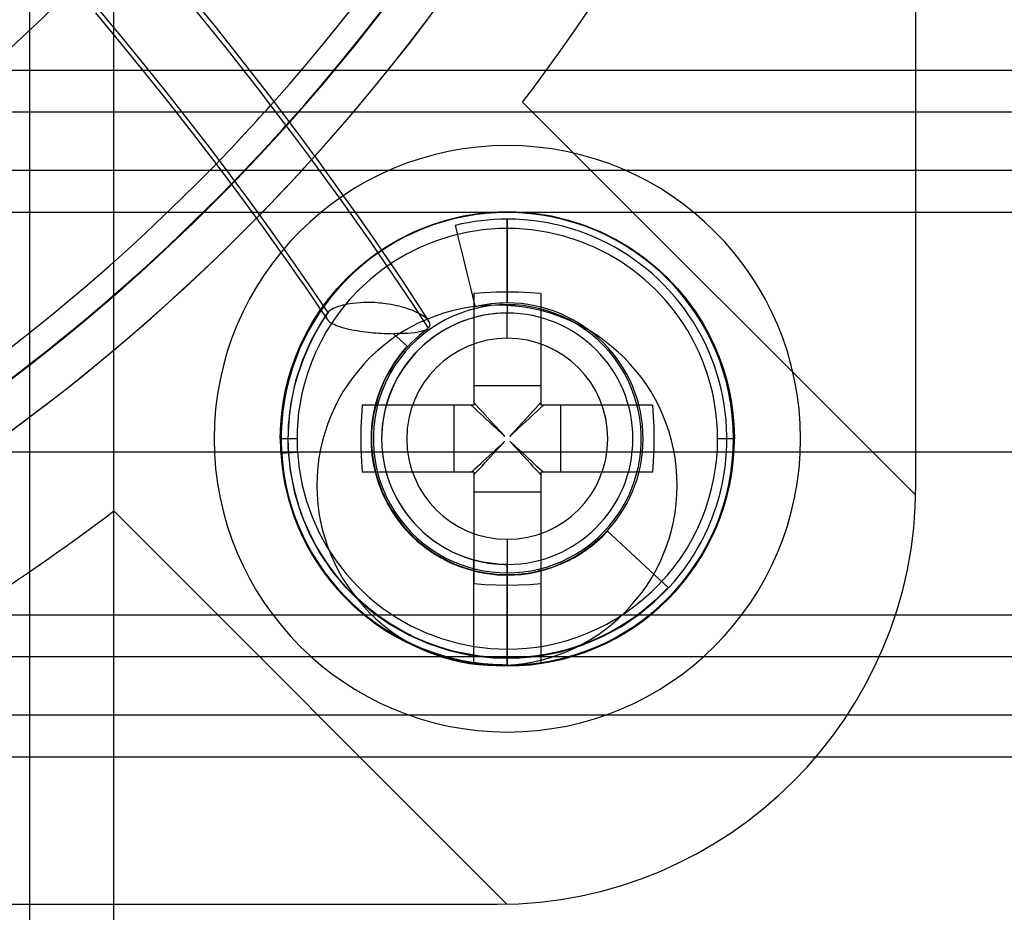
# Model space of a CAD drawing. Header units: millimetres. Extents: x -76 to 76, y -50 to 48.
# Tile 10 of 18: x 12 to 24, y -29 to -18. Entities that reach past the tile are written whole.
import ezdxf

# ---------------------------------------------------------------- set-up
doc = ezdxf.new("R2010")
doc.units = ezdxf.units.MM
doc.layers.add('MAIN-1', color=7, linetype='Continuous')
doc.layers.add('MAIN-2', color=7, linetype='Continuous')

msp = doc.modelspace()

# ---------------------------------------------------------------- linework, layer by layer
at = {"layer": 'MAIN-1'}
for p, q in [((23.077, -23.956), (23.077, 16.044)), ((14.383, -18.078), (14.711, -18.481)), ((13.282, -18.317), (13.584, -18.68)), ((14.638, -18.48), (14.43, -18.223)), ((14.843, -18.736), (14.638, -18.48)), ((14.711, -18.481), (15.031, -18.885)), ((13.584, -18.68), (13.88, -19.043)), ((15.045, -18.992), (14.843, -18.736)), ((15.031, -18.885), (15.345, -19.288)), ((11.98, -19), (13.845, -19)), ((15.245, -19.249), (15.045, -18.992)), ((15.122, -19), (15.742, -19)), ((23.077, -19), (74.823, -19)), ((13.88, -19.043), (14.17, -19.406)), ((15.441, -19.505), (15.245, -19.249)), ((15.345, -19.288), (15.651, -19.692)), ((11.392, -19.5), (14.244, -19.5)), ((14.17, -19.406), (14.453, -19.769)), ((15.635, -19.761), (15.441, -19.505)), ((23.077, -19.5), (73.5, -19.5)), ((15.651, -19.692), (15.95, -20.095)), ((14.453, -19.769), (14.731, -20.131)), ((15.826, -20.017), (15.635, -19.761)), ((16.014, -20.273), (15.826, -20.017)), ((15.95, -20.095), (16.242, -20.499)), ((14.645, -20.2), (10.488, -20.2)), ((14.731, -20.131), (15.002, -20.494)), ((73.5, -20.2), (23.077, -20.2)), ((16.199, -20.529), (16.014, -20.273)), ((15.002, -20.494), (15.273, -20.863)), ((14.139, -20.7), (9.774, -20.7)), ((17.272, -20.853), (17.47, -20.79)), ((17.49, -20.79), (17.324, -20.84)), ((17.47, -20.79), (17.674, -20.741)), ((17.701, -20.741), (17.49, -20.79)), ((17.674, -20.741), (17.882, -20.708)), ((17.888, -20.713), (17.701, -20.741)), ((17.882, -20.708), (18.094, -20.692)), ((18.098, -20.697), (17.888, -20.713)), ((18.094, -20.692), (18.306, -20.692)), ((18.302, -20.697), (18.098, -20.697)), ((18.512, -20.713), (18.302, -20.697)), ((18.306, -20.692), (18.518, -20.708)), ((18.699, -20.741), (18.512, -20.713)), ((18.518, -20.708), (18.726, -20.741)), ((18.91, -20.79), (18.699, -20.741)), ((18.726, -20.741), (18.93, -20.79)), ((19.076, -20.84), (18.91, -20.79)), ((18.93, -20.79), (19.128, -20.853)), ((74.823, -20.7), (23.077, -20.7)), ((15.273, -20.863), (15.497, -21.176)), ((17.125, -20.917), (16.91, -21.022)), ((17.083, -20.931), (17.272, -20.853)), ((17.324, -20.84), (17.125, -20.917)), ((19.275, -20.917), (19.076, -20.84)), ((19.128, -20.853), (19.317, -20.931)), ((19.49, -21.022), (19.275, -20.917)), ((16.733, -21.121), (16.903, -21.02)), ((16.91, -21.022), (16.774, -21.101)), ((16.903, -21.02), (17.083, -20.931)), ((19.317, -20.931), (19.497, -21.02)), ((19.626, -21.101), (19.49, -21.022)), ((19.497, -21.02), (19.667, -21.121)), ((16.574, -21.232), (16.733, -21.121)), ((16.774, -21.101), (16.634, -21.194)), ((19.766, -21.194), (19.626, -21.101)), ((19.667, -21.121), (19.826, -21.232)), ((16.427, -21.35), (16.574, -21.232)), ((16.634, -21.194), (16.491, -21.303)), ((19.909, -21.303), (19.766, -21.194)), ((19.826, -21.232), (19.973, -21.35)), ((16.291, -21.475), (16.427, -21.35)), ((16.491, -21.303), (16.348, -21.428)), ((20.052, -21.428), (19.909, -21.303)), ((19.973, -21.35), (20.109, -21.475)), ((16.169, -21.606), (16.291, -21.475)), ((16.348, -21.428), (16.206, -21.571)), ((20.194, -21.571), (20.052, -21.428)), ((20.109, -21.475), (20.231, -21.606)), ((16.058, -21.74), (16.169, -21.606)), ((16.206, -21.571), (16.069, -21.733)), ((20.331, -21.733), (20.194, -21.571)), ((20.231, -21.606), (20.342, -21.74)), ((15.958, -21.876), (16.058, -21.74)), ((16.069, -21.733), (15.97, -21.869)), ((17.933, -21.658), (17.8, -21.668)), ((17.8, -21.668), (17.8, -21.866)), ((18.067, -21.652), (17.933, -21.658)), ((18.2, -21.65), (18.067, -21.652)), ((18.333, -21.652), (18.2, -21.65)), ((18.467, -21.658), (18.333, -21.652)), ((18.6, -21.668), (18.467, -21.658)), ((18.6, -21.668), (18.6, -21.866)), ((20.43, -21.869), (20.331, -21.733)), ((20.342, -21.74), (20.442, -21.876)), ((15.871, -22.014), (15.958, -21.876)), ((15.97, -21.869), (15.889, -21.994)), ((17.8, -21.866), (17.8, -22.074)), ((18.6, -21.866), (18.6, -22.074)), ((20.511, -21.994), (20.43, -21.869)), ((20.442, -21.876), (20.529, -22.014)), ((15.794, -22.152), (15.871, -22.014)), ((15.889, -21.994), (15.816, -22.121)), ((17.8, -22.074), (17.8, -22.292)), ((18.6, -22.074), (18.6, -22.292)), ((20.584, -22.121), (20.511, -21.994)), ((20.529, -22.014), (20.606, -22.152)), ((15.728, -22.289), (15.794, -22.152)), ((15.816, -22.121), (15.751, -22.25)), ((20.649, -22.25), (20.584, -22.121)), ((20.606, -22.152), (20.672, -22.289)), ((15.671, -22.425), (15.728, -22.289)), ((15.751, -22.25), (15.694, -22.38)), ((17.8, -22.292), (17.8, -22.521)), ((18.6, -22.292), (18.6, -22.521)), ((20.706, -22.38), (20.649, -22.25)), ((20.672, -22.289), (20.729, -22.425)), ((15.623, -22.559), (15.671, -22.425)), ((15.694, -22.38), (15.645, -22.51)), ((20.755, -22.51), (20.706, -22.38)), ((20.729, -22.425), (20.777, -22.559)), ((15.584, -22.69), (15.623, -22.559)), ((15.645, -22.51), (15.603, -22.64)), ((17.8, -22.521), (17.8, -22.758)), ((18.6, -22.521), (18.6, -22.758)), ((20.797, -22.64), (20.755, -22.51)), ((20.777, -22.559), (20.816, -22.69)), ((15.603, -22.64), (15.569, -22.77)), ((20.831, -22.77), (20.797, -22.64)), ((15.569, -22.77), (15.541, -22.899)), ((15.553, -22.818), (15.584, -22.69)), ((17.8, -22.758), (17.8, -23)), ((17.8, -22.766), (18.6, -22.766)), ((18.6, -22.758), (18.6, -23)), ((20.816, -22.69), (20.847, -22.818)), ((20.859, -22.899), (20.831, -22.77)), ((15.541, -22.899), (15.52, -23.027)), ((15.529, -22.942), (15.553, -22.818)), ((20.847, -22.818), (20.871, -22.942)), ((20.88, -23.027), (20.859, -22.899)), ((15.52, -23.027), (15.506, -23.153)), ((15.511, -23.063), (15.529, -22.942)), ((16.468, -23), (16.458, -23.133)), ((16.667, -23), (16.468, -23)), ((16.877, -23), (16.667, -23)), ((17.097, -23), (16.877, -23)), ((17.325, -23), (17.097, -23)), ((17.559, -23), (17.325, -23)), ((17.8, -23), (17.559, -23)), ((17.566, -23.8), (17.566, -23)), ((17.769, -23), (17.804, -23.032)), ((17.832, -23.004), (17.8, -22.969)), ((17.804, -23.032), (17.839, -23.065)), ((17.865, -23.039), (17.832, -23.004)), ((18.568, -23.004), (18.535, -23.039)), ((18.561, -23.065), (18.596, -23.032)), ((18.6, -22.969), (18.568, -23.004)), ((18.596, -23.032), (18.631, -23)), ((18.842, -23), (18.6, -23)), ((18.834, -23), (18.834, -23.8)), ((19.079, -23), (18.842, -23)), ((19.308, -23), (19.079, -23)), ((19.526, -23), (19.308, -23)), ((19.734, -23), (19.526, -23)), ((19.932, -23), (19.734, -23)), ((19.932, -23), (19.942, -23.133)), ((20.871, -22.942), (20.889, -23.063)), ((20.894, -23.153), (20.88, -23.027)), ((15.506, -23.153), (15.497, -23.278)), ((15.499, -23.179), (15.511, -23.063)), ((16.458, -23.133), (16.452, -23.267)), ((17.839, -23.065), (17.875, -23.098)), ((17.898, -23.075), (17.865, -23.039)), ((17.875, -23.098), (17.911, -23.131)), ((17.931, -23.111), (17.898, -23.075)), ((17.911, -23.131), (17.947, -23.165)), ((17.965, -23.148), (17.931, -23.111)), ((17.999, -23.184), (17.965, -23.148)), ((18.435, -23.147), (18.401, -23.184)), ((18.469, -23.111), (18.435, -23.147)), ((18.452, -23.165), (18.489, -23.131)), ((18.502, -23.075), (18.469, -23.111)), ((18.489, -23.131), (18.525, -23.098)), ((18.535, -23.039), (18.502, -23.075)), ((18.525, -23.098), (18.561, -23.065)), ((19.942, -23.133), (19.948, -23.267)), ((20.889, -23.063), (20.901, -23.179)), ((20.903, -23.278), (20.894, -23.153)), ((15.492, -23.292), (15.499, -23.179)), ((16.452, -23.267), (16.45, -23.4)), ((17.947, -23.165), (17.984, -23.199)), ((17.984, -23.199), (18.021, -23.233)), ((18.033, -23.222), (17.999, -23.184)), ((18.021, -23.233), (18.059, -23.267)), ((18.067, -23.259), (18.033, -23.222)), ((18.059, -23.267), (18.096, -23.302)), ((18.102, -23.296), (18.067, -23.259)), ((18.333, -23.259), (18.298, -23.296)), ((18.304, -23.302), (18.341, -23.267)), ((18.367, -23.221), (18.333, -23.259)), ((18.341, -23.267), (18.378, -23.233)), ((18.401, -23.184), (18.367, -23.221)), ((18.378, -23.233), (18.416, -23.199)), ((18.416, -23.199), (18.452, -23.165)), ((19.948, -23.267), (19.95, -23.4)), ((20.901, -23.179), (20.908, -23.292)), ((15.49, -23.4), (15.492, -23.292)), ((15.497, -23.278), (15.495, -23.4)), ((18.096, -23.302), (18.134, -23.337)), ((18.137, -23.334), (18.102, -23.296)), ((18.134, -23.337), (18.171, -23.371)), ((18.171, -23.371), (18.137, -23.334)), ((18.263, -23.334), (18.229, -23.371)), ((18.229, -23.371), (18.266, -23.337)), ((18.298, -23.296), (18.263, -23.334)), ((18.266, -23.337), (18.304, -23.302)), ((20.905, -23.4), (20.903, -23.278)), ((20.908, -23.292), (20.91, -23.4)), ((15.49, -23.4), (15.495, -23.4)), ((15.49, -23.4), (15.49, -23.414)), ((15.49, -23.414), (15.49, -23.428)), ((15.49, -23.428), (15.49, -23.443)), ((15.49, -23.443), (15.49, -23.457)), ((15.49, -23.457), (15.491, -23.471)), ((15.491, -23.471), (15.491, -23.485)), ((15.491, -23.485), (15.491, -23.499)), ((15.491, -23.499), (15.492, -23.513)), ((15.495, -23.4), (15.495, -23.424)), ((15.495, -23.424), (15.495, -23.449)), ((15.495, -23.449), (15.496, -23.473)), ((15.496, -23.473), (15.496, -23.497)), ((15.496, -23.497), (15.497, -23.521)), ((16.45, -23.4), (16.452, -23.533)), ((18.067, -23.541), (18.102, -23.504)), ((18.074, -23.518), (18.122, -23.475)), ((18.102, -23.504), (18.137, -23.466)), ((18.122, -23.475), (18.171, -23.429)), ((18.137, -23.466), (18.171, -23.429)), ((18.229, -23.429), (18.263, -23.466)), ((18.229, -23.429), (18.303, -23.498)), ((18.263, -23.466), (18.298, -23.504)), ((18.298, -23.504), (18.333, -23.541)), ((18.303, -23.498), (18.373, -23.561)), ((19.95, -23.4), (19.948, -23.533)), ((20.905, -23.4), (20.902, -23.525)), ((20.905, -23.4), (20.91, -23.4)), ((15.492, -23.513), (15.493, -23.528)), ((15.493, -23.528), (15.493, -23.542)), ((15.493, -23.542), (15.494, -23.556)), ((15.494, -23.556), (15.495, -23.57)), ((15.495, -23.57), (15.5, -23.57)), ((15.497, -23.521), (15.499, -23.546)), ((15.499, -23.546), (15.5, -23.57)), ((15.512, -23.708), (15.5, -23.57)), ((16.452, -23.533), (16.458, -23.667)), ((17.948, -23.634), (17.987, -23.598)), ((17.965, -23.653), (17.999, -23.616)), ((17.987, -23.598), (18.03, -23.559)), ((17.999, -23.616), (18.033, -23.579)), ((18.03, -23.559), (18.074, -23.518)), ((18.033, -23.579), (18.067, -23.541)), ((18.333, -23.541), (18.367, -23.578)), ((18.367, -23.578), (18.401, -23.616)), ((18.373, -23.561), (18.436, -23.62)), ((18.401, -23.616), (18.435, -23.652)), ((18.436, -23.62), (18.494, -23.673)), ((19.948, -23.533), (19.942, -23.667)), ((20.902, -23.525), (20.894, -23.651)), ((15.532, -23.848), (15.512, -23.708)), ((16.458, -23.667), (16.468, -23.8)), ((17.818, -23.754), (17.847, -23.728)), ((17.847, -23.728), (17.878, -23.699)), ((17.865, -23.761), (17.898, -23.725)), ((17.878, -23.699), (17.912, -23.667)), ((17.898, -23.725), (17.931, -23.689)), ((17.912, -23.667), (17.948, -23.634)), ((17.931, -23.689), (17.965, -23.653)), ((18.435, -23.652), (18.469, -23.689)), ((18.469, -23.689), (18.502, -23.725)), ((18.494, -23.673), (18.545, -23.721)), ((18.502, -23.725), (18.535, -23.761)), ((18.545, -23.721), (18.591, -23.763)), ((19.942, -23.667), (19.932, -23.8)), ((20.894, -23.651), (20.879, -23.779)), ((15.559, -23.989), (15.532, -23.848)), ((16.667, -23.8), (16.468, -23.8)), ((16.877, -23.8), (16.667, -23.8)), ((17.097, -23.8), (16.877, -23.8)), ((17.325, -23.8), (17.097, -23.8)), ((17.559, -23.8), (17.325, -23.8)), ((17.8, -23.8), (17.559, -23.8)), ((17.769, -23.8), (17.792, -23.778)), ((17.792, -23.778), (17.818, -23.754)), ((17.8, -23.831), (17.832, -23.796)), ((17.8, -23.8), (17.8, -24.041)), ((17.832, -23.796), (17.865, -23.761)), ((18.535, -23.761), (18.568, -23.796)), ((18.568, -23.796), (18.6, -23.831)), ((18.591, -23.763), (18.631, -23.8)), ((18.842, -23.8), (18.6, -23.8)), ((18.6, -23.8), (18.6, -24.041)), ((19.079, -23.8), (18.842, -23.8)), ((19.308, -23.8), (19.079, -23.8)), ((19.526, -23.8), (19.308, -23.8)), ((19.734, -23.8), (19.526, -23.8)), ((19.932, -23.8), (19.734, -23.8)), ((20.879, -23.779), (20.857, -23.908)), ((20.857, -23.908), (20.829, -24.039)), ((15.595, -24.13), (15.559, -23.989)), ((17.8, -24.034), (18.6, -24.034)), ((17.8, -24.041), (17.8, -24.275)), ((18.6, -24.041), (18.6, -24.275)), ((20.829, -24.039), (20.794, -24.169)), ((15.639, -24.272), (15.595, -24.13)), ((20.794, -24.169), (20.752, -24.299)), ((15.691, -24.413), (15.639, -24.272)), ((17.8, -24.275), (17.8, -24.503)), ((18.6, -24.275), (18.6, -24.503)), ((20.752, -24.299), (20.702, -24.428)), ((15.752, -24.552), (15.691, -24.413)), ((20.702, -24.428), (20.646, -24.556)), ((15.822, -24.69), (15.752, -24.552)), ((17.8, -24.503), (17.8, -24.723)), ((18.6, -24.503), (18.6, -24.723)), ((20.646, -24.556), (20.582, -24.682)), ((20.582, -24.682), (20.512, -24.805)), ((15.9, -24.824), (15.822, -24.69)), ((17.8, -24.723), (17.8, -24.933)), ((18.6, -24.723), (18.6, -24.933)), ((15.986, -24.955), (15.9, -24.824)), ((17.8, -25.132), (17.8, -24.846)), ((20.512, -24.805), (20.435, -24.925)), ((16.08, -25.081), (15.986, -24.955)), ((17.8, -24.933), (17.8, -25.132)), ((18.2, -25.021), (18.2, -25.027)), ((18.6, -24.933), (18.6, -25.132)), ((20.435, -24.925), (20.35, -25.041)), ((16.182, -25.202), (16.08, -25.081)), ((17.933, -25.142), (17.8, -25.132)), ((18.067, -25.148), (17.933, -25.142)), ((18.2, -25.15), (18.067, -25.148)), ((18.333, -25.148), (18.2, -25.15)), ((18.467, -25.142), (18.333, -25.148)), ((18.6, -25.132), (18.467, -25.142)), ((20.35, -25.041), (20.26, -25.154)), ((16.291, -25.317), (16.182, -25.202)), ((20.163, -25.261), (20.061, -25.363)), ((20.26, -25.154), (20.163, -25.261)), ((16.407, -25.426), (16.291, -25.317)), ((20.061, -25.363), (19.954, -25.46)), ((16.528, -25.527), (16.407, -25.426)), ((19.954, -25.46), (19.841, -25.55)), ((22.832, -25.5), (74.823, -25.5)), ((16.655, -25.621), (16.528, -25.527)), ((16.787, -25.707), (16.655, -25.621)), ((19.841, -25.55), (19.725, -25.635)), ((16.923, -25.785), (16.787, -25.707)), ((19.605, -25.712), (19.482, -25.782)), ((19.725, -25.635), (19.605, -25.712)), ((17.062, -25.854), (16.923, -25.785)), ((17.203, -25.915), (17.062, -25.854)), ((19.356, -25.846), (19.228, -25.902)), ((19.482, -25.782), (19.356, -25.846)), ((17.347, -25.967), (17.203, -25.915)), ((17.49, -26.011), (17.347, -25.967)), ((19.099, -25.952), (18.969, -25.994)), ((19.228, -25.902), (19.099, -25.952)), ((17.635, -26.046), (17.49, -26.011)), ((17.778, -26.072), (17.635, -26.046)), ((17.921, -26.091), (17.778, -26.072)), ((18.062, -26.102), (17.921, -26.091)), ((18.579, -26.079), (18.451, -26.094)), ((18.708, -26.057), (18.579, -26.079)), ((18.839, -26.029), (18.708, -26.057)), ((18.969, -25.994), (18.839, -26.029)), ((22.64, -26), (73.5, -26)), ((18.2, -26.105), (18.062, -26.102)), ((18.325, -26.102), (18.2, -26.105)), ((18.2, -26.11), (18.2, -26.105)), ((18.451, -26.094), (18.325, -26.102)), ((73.5, -26.7), (22.256, -26.7)), ((74.823, -27.2), (21.881, -27.2)), ((9.677, -28.956), (18.077, -28.956))]:
    msp.add_line(p, q, dxfattribs=at)
for centre, radius, start, end in [((-1.923, -3.956), 24, 317.9578, 43.6583), ((-1.923, -3.956), 23.5, 318.2015, 43.4717), ((-1.923, -3.956), 23.203, 318.3442, 43.3636), ((-1.8, -3.4), 20.814, 270, 315.4175), ((18.2, -23.4), 3.5, 90, 270), ((18.2, -23.4), 3.5, 270, 90), ((-1.923, -3.956), 23.203, 270, 315.8393), ((-1.923, -3.956), 23.5, 299.2682, 315.7262), ((-1.923, -3.956), 24, 298.9033, 315.5306), ((18.2, -23.4), 2.71, 270, 0), ((18.2, -23.4), 2.71, 183.5976, 270), ((18.077, -23.956), 5, 270, 0)]:
    msp.add_arc(centre, radius, start, end, dxfattribs=at)
at = {"layer": 'MAIN-2'}
for p, q in [((12.5, -46), (12.5, -0.5)), ((13.5, -0.5), (13.5, -46)), ((13.325, -18.281), (13.598, -18.609)), ((13.598, -18.609), (13.866, -18.937)), ((13.845, -19), (15.122, -19)), ((13.866, -18.937), (14.129, -19.265)), ((15.742, -19), (23.077, -19)), ((14.129, -19.265), (14.387, -19.593)), ((18.382, -19.381), (23.076, -24.075)), ((18.382, -19.381), (18.382, -19.381)), ((14.244, -19.5), (23.077, -19.5)), ((14.387, -19.593), (14.64, -19.921)), ((14.64, -19.921), (14.888, -20.249)), ((18.2, -19.9), (18.2, -19.9)), ((23.077, -20.2), (14.645, -20.2)), ((14.888, -20.249), (15.131, -20.578)), ((16.383, -20.788), (16.199, -20.529)), ((16.242, -20.499), (16.419, -20.749)), ((15.131, -20.578), (15.369, -20.906)), ((23.077, -20.7), (14.139, -20.7)), ((16.565, -21.047), (16.383, -20.788)), ((16.419, -20.749), (16.594, -20.999)), ((18.2, -20.7), (18.2, -20.7)), ((18.2, -21.779), (18.2, -20.779)), ((18.2, -20.779), (18.2, -21.779)), ((15.369, -20.906), (15.603, -21.235)), ((17.578, -20.854), (17.585, -20.884)), ((17.585, -20.884), (17.606, -20.968)), ((17.906, -20.907), (17.712, -20.937)), ((18.102, -20.892), (17.906, -20.907)), ((18.298, -20.892), (18.102, -20.892)), ((18.494, -20.907), (18.298, -20.892)), ((18.688, -20.937), (18.494, -20.907)), ((16.594, -20.999), (16.766, -21.249)), ((17.524, -20.982), (17.341, -21.041)), ((17.712, -20.937), (17.524, -20.982)), ((17.606, -20.968), (17.637, -21.097)), ((18.876, -20.982), (18.688, -20.937)), ((19.059, -21.041), (18.876, -20.982)), ((16.743, -21.305), (16.565, -21.047)), ((17.165, -21.113), (16.998, -21.196)), ((17.341, -21.041), (17.165, -21.113)), ((17.637, -21.097), (17.676, -21.255)), ((19.235, -21.113), (19.059, -21.041)), ((19.402, -21.196), (19.235, -21.113)), ((15.497, -21.176), (15.591, -21.309)), ((15.603, -21.235), (15.831, -21.564)), ((16.766, -21.249), (16.935, -21.499)), ((16.998, -21.196), (16.841, -21.289)), ((17.676, -21.255), (17.717, -21.423)), ((19.559, -21.289), (19.402, -21.196)), ((15.591, -21.309), (15.684, -21.442)), ((16.694, -21.392), (16.557, -21.502)), ((16.841, -21.289), (16.694, -21.392)), ((16.918, -21.564), (16.743, -21.305)), ((19.706, -21.392), (19.559, -21.289)), ((19.843, -21.502), (19.706, -21.392)), ((15.684, -21.442), (15.777, -21.575)), ((16.557, -21.502), (16.432, -21.617)), ((16.935, -21.499), (17.101, -21.749)), ((17.717, -21.423), (17.756, -21.582)), ((19.968, -21.617), (19.843, -21.502)), ((15.777, -21.575), (15.869, -21.708)), ((15.831, -21.564), (16.056, -21.894)), ((16.432, -21.617), (16.318, -21.738)), ((17.09, -21.821), (16.918, -21.564)), ((17.756, -21.582), (17.788, -21.712)), ((20.082, -21.738), (19.968, -21.617)), ((15.869, -21.708), (15.959, -21.84)), ((16.318, -21.738), (16.216, -21.862)), ((17.788, -21.712), (17.808, -21.796)), ((20.184, -21.862), (20.082, -21.738)), ((15.959, -21.84), (16.049, -21.973)), ((16.104, -21.856), (16.089, -21.865)), ((16.121, -21.847), (16.104, -21.856)), ((16.14, -21.838), (16.121, -21.847)), ((16.162, -21.829), (16.14, -21.838)), ((16.186, -21.821), (16.162, -21.829)), ((16.212, -21.813), (16.186, -21.821)), ((16.231, -21.807), (16.212, -21.813)), ((16.247, -21.804), (16.231, -21.807)), ((16.266, -21.8), (16.247, -21.804)), ((16.29, -21.795), (16.266, -21.8)), ((16.32, -21.79), (16.29, -21.795)), ((16.355, -21.785), (16.32, -21.79)), ((16.395, -21.78), (16.355, -21.785)), ((16.442, -21.776), (16.395, -21.78)), ((16.482, -21.774), (16.443, -21.776)), ((16.519, -21.773), (16.482, -21.774)), ((16.554, -21.773), (16.519, -21.773)), ((16.587, -21.774), (16.554, -21.773)), ((16.619, -21.775), (16.587, -21.774)), ((16.648, -21.777), (16.619, -21.775)), ((16.674, -21.78), (16.648, -21.777)), ((16.699, -21.782), (16.674, -21.78)), ((16.721, -21.785), (16.699, -21.782)), ((16.749, -21.788), (16.721, -21.785)), ((16.782, -21.793), (16.749, -21.788)), ((16.815, -21.799), (16.782, -21.793)), ((16.847, -21.805), (16.815, -21.799)), ((16.878, -21.812), (16.847, -21.805)), ((16.908, -21.819), (16.878, -21.812)), ((16.937, -21.826), (16.908, -21.819)), ((16.966, -21.834), (16.937, -21.826)), ((16.994, -21.843), (16.966, -21.834)), ((17.021, -21.852), (16.994, -21.843)), ((17.052, -21.863), (17.021, -21.852)), ((17.259, -22.079), (17.09, -21.821)), ((17.101, -21.749), (17.264, -21.999)), ((17.825, -21.844), (17.734, -21.869)), ((17.808, -21.796), (17.815, -21.825)), ((17.917, -21.825), (17.825, -21.844)), ((18.01, -21.811), (17.917, -21.825)), ((18.105, -21.803), (18.01, -21.811)), ((18.077, -21.806), (18.077, -21.806)), ((18.2, -21.8), (18.105, -21.803)), ((18.2, -21.8), (18.2, -21.9)), ((18.295, -21.803), (18.2, -21.8)), ((18.389, -21.811), (18.295, -21.803)), ((18.482, -21.825), (18.389, -21.811)), ((18.574, -21.844), (18.482, -21.825)), ((18.665, -21.869), (18.574, -21.844)), ((16.05, -21.901), (15.982, -22.004)), ((15.985, -22.01), (16.076, -21.874)), ((16.039, -21.926), (16.038, -21.938)), ((16.038, -21.938), (16.039, -21.95)), ((16.043, -21.913), (16.039, -21.926)), ((16.039, -21.95), (16.043, -21.962)), ((16.05, -21.901), (16.043, -21.913)), ((16.043, -21.962), (16.049, -21.973)), ((16.049, -21.973), (16.058, -21.985)), ((16.089, -21.865), (16.076, -21.874)), ((16.216, -21.862), (16.124, -21.989)), ((17.082, -21.875), (17.052, -21.863)), ((17.11, -21.887), (17.082, -21.875)), ((17.136, -21.9), (17.11, -21.887)), ((17.16, -21.912), (17.136, -21.9)), ((17.181, -21.925), (17.16, -21.912)), ((17.2, -21.938), (17.181, -21.925)), ((17.217, -21.95), (17.2, -21.938)), ((17.231, -21.962), (17.217, -21.95)), ((17.244, -21.974), (17.231, -21.962)), ((17.255, -21.987), (17.244, -21.974)), ((17.551, -21.937), (17.458, -21.982)), ((17.644, -21.9), (17.551, -21.937)), ((17.734, -21.869), (17.644, -21.9)), ((18.2, -21.9), (18.2, -21.9)), ((18.2, -21.9), (18.2, -21.9)), ((18.2, -22.2), (18.2, -21.9)), ((18.2, -21.9), (18.2, -21.9)), ((18.755, -21.9), (18.665, -21.869)), ((18.848, -21.937), (18.755, -21.9)), ((18.941, -21.982), (18.848, -21.937)), ((20.276, -21.989), (20.184, -21.862)), ((15.982, -22.004), (15.858, -22.223)), ((15.902, -22.152), (15.985, -22.01)), ((16.124, -21.989), (16.043, -22.116)), ((16.058, -21.985), (16.069, -21.996)), ((16.069, -21.996), (16.083, -22.007)), ((16.083, -22.007), (16.099, -22.017)), ((16.099, -22.017), (16.118, -22.028)), ((16.118, -22.028), (16.139, -22.038)), ((16.139, -22.038), (16.162, -22.048)), ((16.162, -22.048), (16.188, -22.058)), ((16.188, -22.058), (16.216, -22.067)), ((16.216, -22.067), (16.247, -22.076)), ((16.247, -22.076), (16.278, -22.084)), ((16.278, -22.084), (16.31, -22.091)), ((16.31, -22.091), (16.342, -22.098)), ((17.284, -22.087), (17.203, -22.148)), ((17.264, -21.999), (17.255, -21.987)), ((17.259, -22.079), (17.269, -22.067)), ((17.272, -22.013), (17.264, -21.999)), ((17.269, -22.067), (17.275, -22.055)), ((17.277, -22.028), (17.272, -22.013)), ((17.275, -22.055), (17.278, -22.042)), ((17.278, -22.042), (17.277, -22.028)), ((17.37, -22.032), (17.284, -22.087)), ((17.458, -21.982), (17.37, -22.032)), ((19.03, -22.031), (18.941, -21.982)), ((19.115, -22.087), (19.03, -22.031)), ((19.197, -22.148), (19.115, -22.087)), ((20.357, -22.116), (20.276, -21.989)), ((15.829, -22.298), (15.902, -22.152)), ((16.043, -22.116), (15.972, -22.244)), ((16.342, -22.098), (16.375, -22.104)), ((16.375, -22.104), (16.408, -22.109)), ((16.408, -22.109), (16.441, -22.115)), ((16.441, -22.115), (16.475, -22.119)), ((16.475, -22.119), (16.509, -22.124)), ((16.509, -22.124), (16.544, -22.128)), ((16.544, -22.128), (16.575, -22.131)), ((16.575, -22.131), (16.602, -22.134)), ((16.602, -22.134), (16.632, -22.136)), ((16.632, -22.136), (16.663, -22.139)), ((16.663, -22.139), (16.696, -22.141)), ((16.696, -22.141), (16.73, -22.143)), ((16.73, -22.143), (16.766, -22.144)), ((16.766, -22.144), (16.804, -22.145)), ((16.804, -22.145), (16.842, -22.146)), ((16.885, -22.145), (16.842, -22.146)), ((16.842, -22.146), (17.005, -22.296)), ((16.927, -22.145), (16.885, -22.145)), ((16.971, -22.144), (16.927, -22.145)), ((17.014, -22.142), (16.971, -22.144)), ((17.055, -22.139), (17.014, -22.142)), ((17.097, -22.134), (17.055, -22.139)), ((17.136, -22.128), (17.097, -22.134)), ((17.203, -22.148), (17.125, -22.215)), ((17.168, -22.121), (17.136, -22.128)), ((17.193, -22.113), (17.168, -22.121)), ((17.214, -22.106), (17.193, -22.113)), ((19.275, -22.215), (19.197, -22.148)), ((20.428, -22.244), (20.357, -22.116)), ((15.858, -22.223), (15.754, -22.46)), ((15.765, -22.449), (15.829, -22.298)), ((15.972, -22.244), (15.91, -22.371)), ((17.05, -22.287), (16.981, -22.364)), ((17.125, -22.215), (17.05, -22.287)), ((19.35, -22.287), (19.275, -22.215)), ((19.419, -22.363), (19.35, -22.287)), ((20.49, -22.371), (20.428, -22.244)), ((15.71, -22.604), (15.765, -22.449)), ((15.91, -22.371), (15.858, -22.497)), ((16.917, -22.444), (16.858, -22.527)), ((16.981, -22.364), (16.917, -22.444)), ((19.483, -22.443), (19.419, -22.363)), ((19.541, -22.527), (19.483, -22.443)), ((20.542, -22.497), (20.49, -22.371)), ((15.754, -22.46), (15.672, -22.71)), ((15.858, -22.497), (15.814, -22.621)), ((16.858, -22.527), (16.806, -22.614)), ((19.594, -22.614), (19.541, -22.527)), ((20.586, -22.621), (20.542, -22.497)), ((15.665, -22.761), (15.71, -22.604)), ((15.814, -22.621), (15.777, -22.742)), ((16.806, -22.614), (16.759, -22.705)), ((19.641, -22.704), (19.594, -22.614)), ((20.623, -22.742), (20.586, -22.621)), ((15.672, -22.71), (15.615, -22.971)), ((15.63, -22.921), (15.665, -22.761)), ((15.777, -22.742), (15.748, -22.861)), ((16.717, -22.8), (16.684, -22.89)), ((16.759, -22.705), (16.717, -22.8)), ((19.683, -22.799), (19.641, -22.704)), ((19.716, -22.889), (19.683, -22.799)), ((20.652, -22.861), (20.623, -22.742)), ((15.748, -22.861), (15.726, -22.976)), ((16.684, -22.89), (16.656, -22.98)), ((19.744, -22.979), (19.716, -22.889)), ((20.674, -22.976), (20.652, -22.861)), ((15.615, -22.971), (15.584, -23.239)), ((15.604, -23.083), (15.63, -22.921)), ((15.726, -22.976), (15.709, -23.087)), ((16.656, -22.98), (16.634, -23.071)), ((17.8, -23), (17.8, -23)), ((18.6, -23), (18.6, -23)), ((19.766, -23.071), (19.744, -22.979)), ((20.691, -23.087), (20.674, -22.976)), ((15.59, -23.246), (15.604, -23.083)), ((15.709, -23.087), (15.698, -23.195)), ((16.634, -23.071), (16.617, -23.164)), ((19.783, -23.163), (19.766, -23.071)), ((20.702, -23.195), (20.691, -23.087)), ((15.584, -23.239), (15.581, -23.51)), ((15.585, -23.41), (15.59, -23.246)), ((15.698, -23.195), (15.692, -23.3)), ((16.606, -23.257), (16.601, -23.352)), ((16.617, -23.164), (16.606, -23.257)), ((19.794, -23.257), (19.783, -23.163)), ((19.799, -23.352), (19.794, -23.257)), ((20.708, -23.3), (20.702, -23.195)), ((15.692, -23.3), (15.69, -23.4)), ((16.601, -23.352), (16.601, -23.448)), ((19.799, -23.448), (19.799, -23.352)), ((20.71, -23.4), (20.708, -23.3)), ((15.69, -23.4), (15.49, -23.4)), ((15.591, -23.574), (15.585, -23.41)), ((15.69, -23.4), (15.69, -23.423)), ((15.69, -23.423), (15.69, -23.445)), ((15.69, -23.445), (15.691, -23.468)), ((15.691, -23.468), (15.691, -23.49)), ((15.691, -23.49), (15.692, -23.513)), ((16.601, -23.448), (16.606, -23.543)), ((19.794, -23.543), (19.799, -23.448)), ((20.708, -23.516), (20.71, -23.4)), ((20.91, -23.4), (20.71, -23.4)), ((-58.728, -23.555), (36.867, -23.555)), ((15.495, -23.57), (15.695, -23.558)), ((15.581, -23.51), (15.607, -23.78)), ((15.607, -23.737), (15.591, -23.574)), ((15.692, -23.513), (15.693, -23.535)), ((15.693, -23.535), (15.695, -23.558)), ((15.695, -23.558), (15.715, -23.756)), ((16.606, -23.543), (16.617, -23.637)), ((19.783, -23.636), (19.794, -23.543)), ((20.7, -23.633), (20.708, -23.516)), ((15.634, -23.899), (15.607, -23.737)), ((16.617, -23.637), (16.634, -23.729)), ((16.634, -23.729), (16.656, -23.821)), ((19.744, -23.82), (19.766, -23.729)), ((19.766, -23.729), (19.783, -23.636)), ((20.686, -23.752), (20.7, -23.633)), ((15.607, -23.78), (15.66, -24.044)), ((15.715, -23.756), (15.751, -23.952)), ((16.656, -23.821), (16.684, -23.911)), ((17.8, -23.8), (17.8, -23.8)), ((18.6, -23.8), (18.6, -23.8)), ((19.716, -23.91), (19.744, -23.82)), ((20.666, -23.872), (20.686, -23.752)), ((15.67, -24.058), (15.634, -23.899)), ((15.751, -23.952), (15.802, -24.144)), ((16.684, -23.911), (16.717, -24.001)), ((19.683, -24), (19.716, -23.91)), ((20.639, -23.993), (20.666, -23.872)), ((23.077, -23.956), (23.077, -23.956)), ((23.077, -23.956), (23.077, -23.956)), ((15.66, -24.044), (15.738, -24.298)), ((15.716, -24.216), (15.67, -24.058)), ((16.717, -24.001), (16.759, -24.096)), ((19.594, -24.186), (19.641, -24.095)), ((19.641, -24.095), (19.683, -24)), ((20.607, -24.113), (20.639, -23.993)), ((23.076, -24.075), (23.076, -24.075)), ((15.802, -24.144), (15.869, -24.332)), ((16.759, -24.096), (16.806, -24.186)), ((16.806, -24.186), (16.859, -24.273)), ((19.542, -24.273), (19.594, -24.186)), ((20.568, -24.234), (20.607, -24.113)), ((13.503, -24.26), (18.196, -28.954)), ((13.503, -24.26), (13.503, -24.26)), ((15.772, -24.37), (15.716, -24.216)), ((15.738, -24.298), (15.84, -24.54)), ((16.859, -24.273), (16.917, -24.357)), ((19.483, -24.356), (19.542, -24.273)), ((20.522, -24.354), (20.568, -24.234)), ((15.837, -24.52), (15.772, -24.37)), ((15.869, -24.332), (15.95, -24.514)), ((16.917, -24.357), (16.981, -24.437)), ((16.981, -24.437), (17.05, -24.513)), ((19.35, -24.513), (19.419, -24.436)), ((19.419, -24.436), (19.483, -24.356)), ((20.47, -24.473), (20.522, -24.354)), ((15.912, -24.666), (15.837, -24.52)), ((15.84, -24.54), (15.963, -24.765)), ((15.95, -24.514), (16.046, -24.688)), ((17.05, -24.513), (17.125, -24.585)), ((19.275, -24.585), (19.35, -24.513)), ((20.125, -25.178), (19.395, -24.504)), ((20.411, -24.589), (20.47, -24.473)), ((15.996, -24.806), (15.912, -24.666)), ((17.125, -24.585), (17.203, -24.652)), ((17.203, -24.652), (17.285, -24.713)), ((18.2, -24.6), (18.2, -24.9)), ((19.116, -24.713), (19.197, -24.652)), ((19.197, -24.652), (19.275, -24.585)), ((20.345, -24.704), (20.411, -24.589)), ((15.963, -24.765), (16.103, -24.972)), ((16.046, -24.688), (16.155, -24.855)), ((17.285, -24.713), (17.37, -24.769)), ((17.37, -24.769), (17.459, -24.819)), ((18.942, -24.818), (19.03, -24.768)), ((19.03, -24.768), (19.116, -24.713)), ((20.274, -24.815), (20.345, -24.704)), ((16.088, -24.942), (15.996, -24.806)), ((16.155, -24.855), (16.276, -25.013)), ((17.459, -24.819), (17.552, -24.863)), ((17.552, -24.863), (17.645, -24.9)), ((17.645, -24.9), (17.735, -24.931)), ((17.856, -24.86), (17.8, -24.846)), ((17.912, -24.872), (17.856, -24.86)), ((17.97, -24.882), (17.912, -24.872)), ((18.027, -24.89), (17.97, -24.882)), ((18.085, -24.896), (18.027, -24.89)), ((18.142, -24.899), (18.085, -24.896)), ((18.2, -24.9), (18.142, -24.899)), ((18.2, -24.9), (18.2, -24.9)), ((18.2, -25), (18.2, -24.9)), ((18.2, -24.9), (18.2, -24.9)), ((18.2, -24.9), (18.2, -26.1)), ((18.6, -24.846), (18.6, -26.07)), ((18.666, -24.931), (18.756, -24.9)), ((18.756, -24.9), (18.849, -24.863)), ((18.849, -24.863), (18.942, -24.818)), ((20.195, -24.923), (20.274, -24.815)), ((16.189, -25.071), (16.088, -24.942)), ((16.103, -24.972), (16.257, -25.159)), ((16.276, -25.013), (16.41, -25.16)), ((17.735, -24.931), (17.826, -24.956)), ((17.826, -24.956), (17.918, -24.975)), ((17.918, -24.975), (18.011, -24.989)), ((18.011, -24.989), (18.105, -24.997)), ((18.105, -24.997), (18.2, -25)), ((18.2, -25), (18.295, -24.997)), ((18.2, -26.015), (18.2, -25.021)), ((18.295, -24.997), (18.39, -24.989)), ((18.39, -24.989), (18.483, -24.975)), ((18.483, -24.975), (18.575, -24.956)), ((18.575, -24.956), (18.666, -24.931)), ((20.022, -25.127), (20.112, -25.027)), ((20.112, -25.027), (20.195, -24.923)), ((16.298, -25.193), (16.189, -25.071)), ((17.8, -26.07), (17.8, -25.132)), ((19.927, -25.222), (20.022, -25.127)), ((16.257, -25.159), (16.422, -25.325)), ((16.414, -25.309), (16.298, -25.193)), ((16.41, -25.16), (16.555, -25.297)), ((19.827, -25.312), (19.927, -25.222)), ((19.958, -25.344), (20.125, -25.178)), ((20.05, -25.248), (19.974, -25.321)), ((20.121, -25.174), (20.05, -25.248)), ((20.125, -25.178), (20.121, -25.174)), ((16.537, -25.417), (16.414, -25.309)), ((16.422, -25.325), (16.602, -25.478)), ((16.555, -25.297), (16.711, -25.421)), ((19.723, -25.395), (19.827, -25.312)), ((19.77, -25.498), (19.958, -25.344)), ((19.974, -25.321), (19.895, -25.391)), ((6.692, -25.5), (22.832, -25.5)), ((16.666, -25.518), (16.537, -25.417)), ((16.602, -25.478), (16.803, -25.617)), ((16.711, -25.421), (16.876, -25.533)), ((19.504, -25.545), (19.615, -25.474)), ((19.563, -25.639), (19.77, -25.498)), ((19.615, -25.474), (19.723, -25.395)), ((19.812, -25.459), (19.725, -25.524)), ((19.895, -25.391), (19.812, -25.459)), ((16.802, -25.61), (16.666, -25.518)), ((16.943, -25.693), (16.802, -25.61)), ((16.803, -25.617), (17.021, -25.741)), ((16.876, -25.533), (17.049, -25.631)), ((19.273, -25.67), (19.389, -25.611)), ((19.389, -25.611), (19.504, -25.545)), ((19.634, -25.586), (19.539, -25.646)), ((19.725, -25.524), (19.634, -25.586)), ((17.089, -25.767), (16.943, -25.693)), ((17.049, -25.631), (17.23, -25.715)), ((17.23, -25.715), (17.416, -25.785)), ((19.034, -25.768), (19.154, -25.722)), ((19.154, -25.722), (19.273, -25.67)), ((19.337, -25.761), (19.563, -25.639)), ((19.442, -25.701), (19.34, -25.753)), ((19.539, -25.646), (19.442, -25.701)), ((17.021, -25.741), (17.257, -25.845)), ((17.24, -25.832), (17.089, -25.767)), ((17.394, -25.887), (17.24, -25.832)), ((17.257, -25.845), (17.506, -25.927)), ((17.416, -25.785), (17.608, -25.839)), ((17.608, -25.839), (17.803, -25.879)), ((18.672, -25.866), (18.793, -25.839)), ((18.793, -25.839), (18.913, -25.807)), ((18.913, -25.807), (19.034, -25.768)), ((19.128, -25.844), (19.018, -25.883)), ((19.095, -25.863), (19.337, -25.761)), ((19.236, -25.801), (19.128, -25.844)), ((19.34, -25.753), (19.236, -25.801)), ((17.551, -25.933), (17.394, -25.887)), ((17.506, -25.927), (17.767, -25.985)), ((17.711, -25.968), (17.551, -25.933)), ((17.873, -25.994), (17.711, -25.968)), ((17.803, -25.879), (18.001, -25.902)), ((18.001, -25.902), (18.2, -25.91)), ((18.2, -25.91), (18.316, -25.908)), ((18.2, -26.11), (18.2, -25.91)), ((18.316, -25.908), (18.433, -25.9)), ((18.433, -25.9), (18.552, -25.886)), ((18.552, -25.886), (18.672, -25.866)), ((18.675, -25.971), (18.557, -25.99)), ((18.576, -25.994), (18.84, -25.941)), ((18.791, -25.947), (18.675, -25.971)), ((18.905, -25.917), (18.791, -25.947)), ((18.84, -25.941), (19.095, -25.863)), ((19.018, -25.883), (18.905, -25.917)), ((5.317, -26), (22.64, -26)), ((17.767, -25.985), (18.035, -26.016)), ((17.857, -26.078), (17.8, -26.07)), ((17.914, -26.085), (17.857, -26.078)), ((18.036, -26.01), (17.873, -25.994)), ((17.971, -26.09), (17.914, -26.085)), ((18.028, -26.095), (17.971, -26.09)), ((18.035, -26.016), (18.306, -26.019)), ((18.2, -26.015), (18.036, -26.01)), ((18.32, -26.012), (18.2, -26.015)), ((18.306, -26.019), (18.576, -25.994)), ((18.439, -26.004), (18.32, -26.012)), ((18.557, -25.99), (18.439, -26.004)), ((18.085, -26.098), (18.028, -26.095)), ((18.077, -26.106), (18.077, -26.106)), ((18.143, -26.099), (18.085, -26.098)), ((18.2, -26.1), (18.143, -26.099)), ((22.256, -26.7), (9.677, -26.7)), ((18.2, -26.9), (18.2, -26.9)), ((21.881, -27.2), (-25.727, -27.2)), ((18.077, -28.956), (18.077, -28.956)), ((18.077, -28.956), (18.077, -28.956)), ((18.196, -28.954), (18.196, -28.954))]:
    msp.add_line(p, q, dxfattribs=at)
for centre, radius, start, end in [((-1.923, -3.956), 24, 274.7802, 25.2198), ((-1.923, -3.956), 23.502, 295.5511, 25.1183), ((-1.923, -3.956), 25.5, 322.7756, 348.6351), ((-1.923, -3.956), 23.203, 315.8393, 318.3442), ((-1.923, -3.956), 23.5, 315.7262, 318.2015), ((-1.923, -3.956), 24, 315.5306, 317.9578), ((18.2, -23.4), 2.7, 90, 261.4804), ((18.2, -23.4), 2.621, 90, 103.7287), ((18.2, -23.4), 2.7, 270, 90), ((18.2, -23.4), 2.621, 317.2753, 90), ((18.077, -23.956), 2.15, 90, 270), ((18.2, -23.4), 1.621, 90, 103.7287), ((18.077, -23.956), 2.15, 270, 90), ((18.2, -23.4), 1.621, 270, 90), ((18.2, -23.4), 1.5, 90, 270), ((18.2, -23.4), 1.5, 90, 254.534), ((18.2, -23.4), 1.5, 270, 90), ((18.2, -23.4), 1.5, 270, 90), ((18.2, -23.4), 1.621, 125.9075, 270), ((18.2, -23.4), 1.2, 90, 270), ((18.2, -23.4), 1.2, 270, 90), ((18.2, -23.4), 1.627, 137.2751, 270), ((-1.923, -3.956), 25.5, 297.0586, 307.2244), ((18.2, -23.4), 1.627, 270, 317.2753), ((18.2, -23.4), 1.5, 258.75, 270)]:
    msp.add_arc(centre, radius, start, end, dxfattribs=at)

doc.saveas('drawing.dxf')
